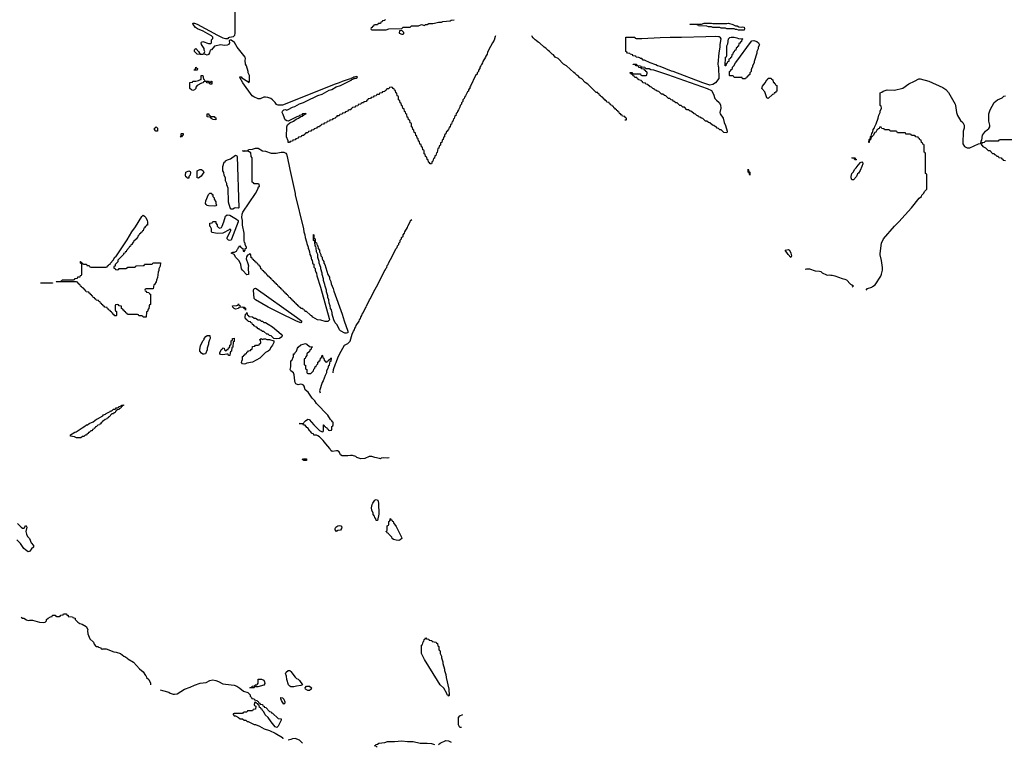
# Model space of a CAD drawing. Header units: inches. Extents: x 2710028 to 2964570, y 496606 to 722708.
# Tile 4 of 228: x 2747990 to 2761855, y 599990 to 610238. Entities that reach past the tile are written whole.
import ezdxf

# ---------------------------------------------------------------- set-up
doc = ezdxf.new("R2010")
doc.units = ezdxf.units.IN
doc.header["$MEASUREMENT"] = 0
for name, color, linetype in [('C7559', 7, 'Continuous'), ('C7640', 7, 'Continuous'), ('C7650', 7, 'Continuous'), ('C7651', 7, 'Continuous'), ('C7660', 7, 'Continuous')]:
    doc.layers.add(name, color=color, linetype=linetype)

msp = doc.modelspace()

# ---------------------------------------------------------------- linework, layer by layer
at = {"layer": 'C7559', "color": 6}
msp.add_line((2753026, 599990), (2753015, 600000), dxfattribs=at)
at = {"layer": 'C7640', "color": 6}
msp.add_line((2749970, 600801), (2750000, 600792), dxfattribs=at)
for points in [[(2749930, 608668), (2749909, 608669), (2749889, 608690), (2749889, 608710), (2749902, 608718), (2749910, 608731), (2749932, 608710)], [(2749370, 606714), (2749382, 606718), (2749390, 606734), (2749490, 606734), (2749502, 606738), (2749506, 606750), (2749513, 606753), (2749610, 606754), (2749622, 606758), (2749626, 606770), (2749633, 606773), (2749730, 606774), (2749742, 606778), (2749746, 606790), (2749753, 606793), (2749850, 606794), (2749862, 606798), (2749866, 606810), (2749873, 606813), (2749972, 606812), (2749970, 606766), (2749962, 606758), (2749951, 606729), (2749950, 606706), (2749938, 606682), (2749930, 606606), (2749915, 606570), (2749910, 606546), (2749890, 606506), (2749878, 606502), (2749872, 606448), (2749770, 606446), (2749758, 606442), (2749754, 606430), (2749758, 606418), (2749773, 606413), (2749778, 606398), (2749810, 606394), (2749818, 606378), (2749834, 606370), (2749830, 606226), (2749818, 606222), (2749812, 606208), (2749810, 606166), (2749798, 606162), (2749790, 606126), (2749778, 606122), (2749770, 606046), (2749730, 606046), (2749722, 606062), (2749710, 606066), (2749670, 606066), (2749662, 606082), (2749650, 606086), (2749510, 606086), (2749502, 606102), (2749487, 606107), (2749482, 606122), (2749467, 606127), (2749462, 606142), (2749450, 606146), (2749442, 606162), (2749426, 606170), (2749422, 606202), (2749390, 606206), (2749382, 606222), (2749370, 606226), (2749338, 606222), (2749334, 606210), (2749334, 606150), (2749338, 606138), (2749354, 606130), (2749354, 606070), (2749350, 606066), (2749330, 606066), (2749322, 606082), (2749307, 606087), (2749302, 606102), (2749287, 606107), (2749282, 606122), (2749267, 606127), (2749262, 606142), (2749247, 606147), (2749242, 606162), (2749227, 606167), (2749222, 606182), (2749187, 606187), (2749182, 606202), (2749167, 606207), (2749162, 606222), (2749147, 606227), (2749142, 606242), (2749127, 606247), (2749122, 606262), (2749107, 606267), (2749102, 606282), (2749067, 606287), (2749062, 606302), (2749047, 606307), (2749042, 606322), (2749027, 606327), (2749022, 606342), (2749007, 606347), (2749002, 606362), (2748987, 606367), (2748982, 606382), (2748967, 606387), (2748962, 606402), (2748927, 606407), (2748922, 606422), (2748907, 606427), (2748902, 606442), (2748887, 606447), (2748882, 606462), (2748867, 606467), (2748862, 606482), (2748847, 606487), (2748842, 606502), (2748827, 606507), (2748822, 606522), (2748807, 606527), (2748802, 606542), (2748790, 606546), (2748510, 606546), (2748506, 606550), (2748570, 606554), (2748582, 606558), (2748590, 606572), (2748750, 606574), (2748762, 606578), (2748770, 606594), (2748802, 606598), (2748810, 606614), (2748842, 606618), (2748847, 606633), (2748862, 606638), (2748866, 606650), (2748866, 606790), (2748862, 606802), (2748846, 606810), (2748846, 606830), (2748850, 606834), (2748858, 606818), (2748874, 606810), (2748878, 606798), (2748890, 606794), (2748930, 606794), (2748938, 606778), (2748970, 606774), (2748978, 606758), (2748990, 606754), (2749210, 606754), (2749222, 606758), (2749227, 606773), (2749242, 606778), (2749246, 606790), (2749266, 606794), (2749268, 606810), (2749308, 606852), (2749329, 606891), (2749342, 606898), (2749503, 607137), (2749569, 607250), (2749620, 607320), (2749710, 607465), (2749730, 607486), (2749750, 607471), (2749766, 607450), (2749785, 607410), (2749791, 607389), (2749790, 607346), (2749778, 607342), (2749772, 607328), (2749758, 607322), (2749750, 607306), (2749738, 607302), (2749730, 607266), (2749718, 607262), (2749710, 607246), (2749698, 607242), (2749692, 607228), (2749678, 607222), (2749674, 607210), (2749653, 607187), (2749650, 607166), (2749638, 607162), (2749630, 607146), (2749618, 607142), (2749610, 607126), (2749598, 607122), (2749594, 607110), (2749573, 607087), (2749572, 607070), (2749554, 607066), (2749550, 607046), (2749538, 607042), (2749534, 607030), (2749492, 606988), (2749490, 606968), (2749474, 606966), (2749470, 606948), (2749454, 606946), (2749452, 606930), (2749374, 606850), (2749370, 606826), (2749334, 606790), (2749333, 606767), (2749318, 606762), (2749314, 606750), (2749318, 606738), (2749333, 606733), (2749338, 606718)], [(2748290, 606526), (2748286, 606530), (2748450, 606534), (2748454, 606530), (2748450, 606528)], [(2748850, 604349), (2748790, 604350), (2748761, 604361), (2748708, 604370), (2748708, 604390), (2748768, 604430), (2748785, 604435), (2748869, 604490), (2748909, 604511), (2748929, 604530), (2748946, 604534), (2748968, 604550), (2749024, 604576), (2749050, 604591), (2749070, 604611), (2749085, 604615), (2749162, 604658), (2749170, 604671), (2749199, 604681), (2749210, 604691), (2749262, 604718), (2749270, 604731), (2749289, 604731), (2749310, 604751), (2749328, 604752), (2749342, 604758), (2749346, 604770), (2749368, 604772), (2749382, 604778), (2749386, 604790), (2749422, 604798), (2749426, 604810), (2749450, 604814), (2749450, 604806), (2749438, 604802), (2749432, 604788), (2749418, 604782), (2749413, 604767), (2749398, 604762), (2749393, 604747), (2749358, 604742), (2749353, 604727), (2749338, 604722), (2749333, 604707), (2749318, 604702), (2749310, 604686), (2749290, 604686), (2749250, 604646), (2749238, 604642), (2749234, 604630), (2749218, 604622), (2749214, 604610), (2749193, 604607), (2749170, 604586), (2749158, 604582), (2749154, 604570), (2749138, 604562), (2749130, 604546), (2749118, 604542), (2749114, 604530), (2749090, 604526), (2749070, 604506), (2749058, 604502), (2749054, 604490), (2749038, 604482), (2749034, 604470), (2749014, 604466), (2749011, 604449), (2748993, 604447), (2748970, 604426), (2748958, 604422), (2748954, 604410), (2748938, 604402), (2748932, 604388), (2748913, 604387), (2748892, 604368), (2748873, 604367)]]:
    msp.add_lwpolyline(points, close=True, dxfattribs=at)
for points in [[(2747960, 603140), (2748010, 603091), (2748030, 603077), (2748050, 603078), (2748057, 603083), (2748070, 603116), (2748082, 603110), (2748090, 603090), (2748076, 603030), (2748084, 602990), (2748100, 602960), (2748130, 602930), (2748152, 602872), (2748186, 602830), (2748185, 602810), (2748155, 602785), (2748130, 602750), (2748110, 602744), (2748070, 602770), (2748050, 602790), (2748001, 602861), (2747950, 602910)], [(2748010, 601825), (2748030, 601810), (2748050, 601808), (2748085, 601785), (2748110, 601778), (2748130, 601782), (2748170, 601779), (2748270, 601752), (2748330, 601750), (2748347, 601753), (2748369, 601770), (2748369, 601790), (2748390, 601811), (2748426, 601830), (2748448, 601832), (2748451, 601851), (2748490, 601851), (2748498, 601838), (2748510, 601834), (2748550, 601834), (2748562, 601838), (2748570, 601852), (2748602, 601858), (2748606, 601870), (2748650, 601871), (2748653, 601853), (2748672, 601850), (2748674, 601834), (2748734, 601830), (2748738, 601818), (2748752, 601812), (2748771, 601810), (2748772, 601792), (2748811, 601751), (2748836, 601736), (2748870, 601726), (2748926, 601690), (2748951, 601650), (2748947, 601630), (2748950, 601590), (2748977, 601517), (2749031, 601470), (2749041, 601441), (2749060, 601420), (2749071, 601411), (2749092, 601410), (2749101, 601401), (2749134, 601390), (2749138, 601378), (2749153, 601373), (2749163, 601377), (2749210, 601376), (2749315, 601335), (2749350, 601330), (2749410, 601310), (2749455, 601275), (2749471, 601270), (2749499, 601250), (2749515, 601235), (2749595, 601190), (2749677, 601097), (2749730, 601051), (2749760, 601000), (2749770, 600990), (2749775, 600975), (2749810, 600945), (2749830, 600894), (2749831, 600868)]]:
    msp.add_lwpolyline(points, dxfattribs=at)
at = {"layer": 'C7650', "color": 6}
for points in [[(2754687, 610000), (2754671, 609950), (2754646, 609914), (2754620, 609860), (2754580, 609780), (2754571, 609750), (2754554, 609726), (2754550, 609709), (2754511, 609649), (2754505, 609630), (2754491, 609609), (2754485, 609590), (2754471, 609569), (2754470, 609550), (2754451, 609529), (2754450, 609510), (2754431, 609489), (2754430, 609470), (2754411, 609450), (2754337, 609303), (2754331, 609289), (2754331, 609270), (2754318, 609262), (2754311, 609250), (2754311, 609230), (2754298, 609222), (2754270, 609166), (2754252, 609148), (2754250, 609126), (2754232, 609108), (2754230, 609086), (2754212, 609068), (2754210, 609046), (2754192, 609028), (2754190, 609006), (2754170, 608966), (2754153, 608947), (2754150, 608926), (2754138, 608922), (2754130, 608886), (2754118, 608882), (2754110, 608846), (2754098, 608842), (2754090, 608806), (2754078, 608802), (2754070, 608766), (2754058, 608762), (2754050, 608726), (2754038, 608722), (2754030, 608686), (2754018, 608682), (2754010, 608666), (2753998, 608662), (2753992, 608630), (2753978, 608622), (2753973, 608607), (2753972, 608590), (2753958, 608582), (2753954, 608550), (2753938, 608542), (2753934, 608510), (2753918, 608502), (2753914, 608470), (2753898, 608462), (2753894, 608430), (2753878, 608422), (2753870, 608366), (2753858, 608362), (2753850, 608326), (2753838, 608322), (2753830, 608286), (2753818, 608282), (2753810, 608246), (2753798, 608242), (2753790, 608206), (2753770, 608206), (2753762, 608222), (2753746, 608230), (2753742, 608262), (2753726, 608270), (2753722, 608302), (2753706, 608310), (2753702, 608342), (2753686, 608350), (2753686, 608390), (2753682, 608402), (2753667, 608407), (2753662, 608442), (2753647, 608447), (2753642, 608482), (2753627, 608487), (2753622, 608522), (2753607, 608527), (2753602, 608562), (2753586, 608570), (2753582, 608602), (2753567, 608607), (2753562, 608642), (2753547, 608647), (2753542, 608682), (2753526, 608690), (2753522, 608722), (2753506, 608730), (2753506, 608770), (2753502, 608782), (2753487, 608787), (2753482, 608822), (2753467, 608827), (2753462, 608862), (2753447, 608867), (2753442, 608902), (2753426, 608910), (2753422, 608942), (2753407, 608947), (2753402, 608982), (2753387, 608987), (2753382, 609022), (2753367, 609027), (2753362, 609062), (2753347, 609067), (2753342, 609102), (2753326, 609110), (2753326, 609150), (2753322, 609162), (2753307, 609167), (2753302, 609202), (2753286, 609210), (2753282, 609242), (2753267, 609247), (2753262, 609262), (2753247, 609267), (2753242, 609282), (2753230, 609286), (2753198, 609282), (2753190, 609266), (2753158, 609262), (2753153, 609247), (2753138, 609242), (2753133, 609227), (2753098, 609222), (2753090, 609206), (2753058, 609202), (2753050, 609186), (2753018, 609182), (2753010, 609166), (2752978, 609162), (2752970, 609146), (2752938, 609142), (2752930, 609126), (2752898, 609122), (2752893, 609107), (2752878, 609102), (2752870, 609086), (2752838, 609082), (2752832, 609068), (2752813, 609067), (2752798, 609062), (2752792, 609048), (2752758, 609042), (2752750, 609026), (2752718, 609022), (2752710, 609006), (2752678, 609002), (2752674, 608990), (2752658, 608982), (2752652, 608968), (2752633, 608967), (2752618, 608962), (2752612, 608948), (2752578, 608942), (2752570, 608926), (2752538, 608922), (2752530, 608906), (2752498, 608902), (2752490, 608886), (2752458, 608882), (2752454, 608870), (2752438, 608862), (2752434, 608850), (2752398, 608842), (2752392, 608828), (2752358, 608822), (2752352, 608808), (2752318, 608802), (2752310, 608786), (2752278, 608782), (2752270, 608766), (2752238, 608762), (2752234, 608750), (2752218, 608742), (2752212, 608728), (2752193, 608727), (2752178, 608722), (2752172, 608708), (2752138, 608702), (2752132, 608688), (2752098, 608682), (2752090, 608666), (2752058, 608662), (2752050, 608646), (2752018, 608642), (2752014, 608630), (2751998, 608622), (2751992, 608608), (2751973, 608607), (2751958, 608602), (2751952, 608588), (2751918, 608582), (2751912, 608568), (2751878, 608562), (2751870, 608546), (2751838, 608542), (2751830, 608526), (2751798, 608522), (2751790, 608506), (2751770, 608508), (2751769, 608530), (2751749, 608590), (2751752, 608730), (2751762, 608758), (2751795, 608785), (2751848, 608810), (2751884, 608836), (2751918, 608850), (2751947, 608873), (2751970, 608878), (2751998, 608902), (2752026, 608910), (2752018, 608918), (2751974, 608910), (2751961, 608899), (2751930, 608888), (2751921, 608879), (2751894, 608870), (2751771, 608809), (2751750, 608812), (2751730, 608829), (2751717, 608850), (2751701, 608901), (2751686, 608930), (2751690, 608950), (2751709, 608970), (2751731, 608971), (2751750, 608965), (2751769, 608971), (2751830, 609005), (2751865, 609015), (2751930, 609051), (2751989, 609071), (2752090, 609125), (2752125, 609135), (2752190, 609171), (2752249, 609191), (2752350, 609245), (2752385, 609255), (2752449, 609291), (2752506, 609310), (2752666, 609390), (2752666, 609394), (2752706, 609410), (2752706, 609414), (2752730, 609414), (2752746, 609430), (2752738, 609438), (2752694, 609430), (2752682, 609418), (2752654, 609410), (2752654, 609406), (2752630, 609402), (2752530, 609369), (2752491, 609349), (2752432, 609330), (2751690, 609036), (2751630, 609032), (2751617, 609037), (2751605, 609045), (2751590, 609070), (2751549, 609110), (2751526, 609126), (2751484, 609143), (2751450, 609148), (2751430, 609145), (2751378, 609122), (2751350, 609124), (2751288, 609150), (2751266, 609166), (2751134, 609350), (2751090, 609426), (2751090, 609432), (2751110, 609431), (2751118, 609418), (2751205, 609365), (2751210, 609354), (2751222, 609358), (2751227, 609373), (2751226, 609450), (2751209, 609489), (2751208, 609508), (2751184, 609590), (2751172, 609612), (2751165, 609665), (2751170, 609690), (2751166, 609710), (2751055, 609850), (2751017, 609917), (2750970, 609949), (2750951, 609949), (2750941, 609939), (2750943, 609910), (2750934, 609890), (2750910, 609877), (2750870, 609876), (2750822, 609882), (2750733, 609867), (2750690, 609815), (2750672, 609808), (2750665, 609770), (2750650, 609749), (2750630, 609738), (2750608, 609748), (2750490, 609750), (2750450, 609790), (2750450, 609810), (2750457, 609823), (2750471, 609830), (2750507, 609790), (2750530, 609754), (2750567, 609753), (2750582, 609758), (2750598, 609790), (2750589, 609809), (2750589, 609830), (2750549, 609890), (2750547, 609910), (2750550, 609922), (2750570, 609931), (2750650, 609901), (2750679, 609901), (2750689, 609911), (2750690, 609954), (2750708, 609972), (2750709, 609990), (2750699, 610000)], [(2750814, 610000), (2750850, 609983), (2750890, 609973), (2750928, 609972), (2750935, 609985), (2750946, 609990), (2751000, 610000)], [(2756510, 608826), (2756530, 608826), (2756534, 608830), (2756534, 608850), (2756518, 608858), (2756510, 608874), (2756478, 608878), (2756474, 608890), (2756458, 608898), (2756450, 608914), (2756438, 608918), (2756430, 608934), (2756418, 608938), (2756412, 608952), (2756398, 608958), (2756394, 608970), (2756378, 608978), (2756370, 608994), (2756358, 608998), (2756350, 609014), (2756338, 609018), (2756334, 609030), (2756314, 609034), (2756312, 609050), (2756294, 609054), (2756290, 609072), (2756258, 609078), (2756254, 609090), (2756238, 609098), (2756230, 609114), (2756218, 609118), (2756210, 609134), (2756198, 609138), (2756194, 609150), (2756174, 609154), (2756170, 609172), (2756154, 609174), (2756150, 609192), (2756134, 609194), (2756130, 609212), (2756110, 609214), (2755990, 609332), (2755952, 609352), (2755904, 609404), (2755880, 609420), (2755851, 609451), (2755837, 609457), (2755810, 609482), (2755792, 609492), (2755692, 609590), (2755650, 609612), (2755571, 609691), (2755532, 609712), (2755505, 609745), (2755490, 609752), (2755451, 609791), (2755430, 609802), (2755397, 609837), (2755374, 609850), (2755311, 609911), (2755290, 609922), (2755265, 609945), (2755250, 609952), (2755220, 609980), (2755208, 610000)], [(2757836, 610000), (2757839, 609999), (2757851, 609990), (2757865, 609970), (2757851, 609890), (2757851, 609849), (2757836, 609770), (2757822, 609610), (2757824, 609584), (2757832, 609570), (2757834, 609410), (2757787, 609350), (2757750, 609327), (2757710, 609317), (2757610, 609350), (2757190, 609509), (2757170, 609513), (2757010, 609579), (2756970, 609590), (2756950, 609604), (2756868, 609630), (2756790, 609669), (2756768, 609670), (2756749, 609689), (2756726, 609690), (2756722, 609702), (2756707, 609707), (2756670, 609709), (2756666, 609726), (2756626, 609730), (2756622, 609742), (2756586, 609750), (2756582, 609762), (2756550, 609766), (2756542, 609782), (2756526, 609790), (2756526, 609990), (2756650, 609990), (2756654, 609990), (2756658, 609978), (2756673, 609973), (2756750, 609971), (2757010, 609987), (2757150, 609990), (2757310, 609990), (2757653, 610000)], [(2760000, 608597), (2759990, 608586), (2759978, 608582), (2759970, 608546), (2759958, 608542), (2759952, 608528), (2759951, 608510), (2759946, 608510), (2759950, 608552), (2759966, 608554), (2759970, 608592), (2759982, 608598), (2759990, 608634), (2760000, 608651)], [(2752404, 605264), (2752409, 605310), (2752435, 605390), (2752449, 605411), (2752477, 605490), (2752516, 605570), (2752565, 605655), (2752590, 605670), (2752610, 605676), (2752642, 605710), (2752673, 605810), (2752689, 605851), (2752704, 605870), (2752709, 605891), (2752724, 605910), (2752729, 605931), (2752769, 605990), (2752773, 606010), (2752789, 606030), (2752793, 606050), (2752809, 606070), (2752813, 606090), (2752829, 606110), (2752854, 606170), (2752869, 606191), (2752874, 606210), (2752909, 606271), (2752914, 606290), (2752930, 606312), (2752975, 606410), (2753034, 606510), (2753122, 606690), (2753139, 606710), (2753146, 606734), (2753159, 606750), (2753166, 606774), (2753179, 606790), (2753184, 606810), (2753242, 606910), (2753289, 607010), (2753304, 607030), (2753309, 607051), (2753329, 607070), (2753329, 607090), (2753349, 607110), (2753349, 607131), (2753369, 607150), (2753369, 607170), (2753389, 607190), (2753389, 607210), (2753409, 607230), (2753414, 607250), (2753449, 607310), (2753454, 607330), (2753489, 607390), (2753494, 607410), (2753510, 607426)], [(2759050, 606726), (2759070, 606731), (2759110, 606728), (2759190, 606702), (2759255, 606695), (2759271, 606690), (2759291, 606671), (2759350, 606644), (2759370, 606641), (2759390, 606646), (2759410, 606639), (2759430, 606639), (2759470, 606630), (2759570, 606593), (2759610, 606584), (2759633, 606573), (2759690, 606511), (2759710, 606504), (2759730, 606490), (2759715, 606470)], [(2759911, 606429), (2759930, 606453), (2759988, 606472), (2760000, 606480)], [(2753193, 604067), (2753170, 604061), (2753110, 604065), (2753079, 604061), (2753070, 604055), (2753056, 604056), (2752990, 604072), (2752950, 604087), (2752930, 604088), (2752910, 604086), (2752850, 604057), (2752795, 604055), (2752738, 604070), (2752725, 604085), (2752678, 604098), (2752650, 604102), (2752610, 604096), (2752530, 604096), (2752510, 604107), (2752490, 604150), (2752466, 604166), (2752450, 604167), (2752390, 604156), (2752370, 604170), (2752357, 604197), (2752303, 604263), (2752264, 604310), (2752210, 604362), (2752190, 604378), (2752170, 604386), (2752130, 604388), (2752126, 604406), (2752110, 604408), (2752082, 604442), (2752069, 604450), (2752048, 604488), (2752035, 604495), (2752010, 604526), (2751988, 604528), (2751982, 604542), (2751970, 604546), (2751926, 604550), (2751988, 604552), (2751995, 604570), (2752017, 604590), (2752050, 604610), (2752066, 604606), (2752130, 604530), (2752210, 604452), (2752250, 604434), (2752262, 604438), (2752266, 604450), (2752267, 604533), (2752274, 604530), (2752278, 604518), (2752294, 604510), (2752298, 604498), (2752314, 604490), (2752318, 604478), (2752333, 604473), (2752338, 604458), (2752350, 604454), (2752382, 604458), (2752386, 604470), (2752386, 604510), (2752402, 604518), (2752406, 604530), (2752406, 604570), (2752395, 604575), (2752388, 604590), (2752369, 604609), (2752329, 604670), (2752170, 604834), (2752148, 604868), (2752110, 604909), (2752054, 604994), (2752010, 605025), (2751997, 605077), (2751989, 605089), (2751970, 605102), (2751950, 605104), (2751910, 605094), (2751881, 605110), (2751870, 605129), (2751863, 605150), (2751855, 605235), (2751845, 605265), (2751809, 605290), (2751801, 605310), (2751810, 605350), (2751807, 605427), (2751810, 605434), (2751822, 605438), (2751847, 605493), (2751846, 605530), (2751866, 605534), (2751868, 605550), (2751881, 605559), (2751890, 605570), (2751900, 605610), (2751910, 605627), (2751950, 605659), (2752015, 605675), (2752032, 605670), (2752073, 605633), (2752114, 605630), (2752098, 605622), (2752092, 605590), (2752074, 605586), (2752070, 605566), (2752034, 605530), (2752032, 605510), (2752013, 605487), (2752012, 605468), (2751998, 605462), (2751994, 605450), (2751994, 605390), (2751998, 605378), (2752014, 605370), (2752014, 605330), (2752018, 605318), (2752034, 605310), (2752034, 605270), (2752038, 605258), (2752050, 605254), (2752090, 605254), (2752126, 605290), (2752130, 605314), (2752148, 605332), (2752150, 605352), (2752166, 605354), (2752170, 605374), (2752187, 605393), (2752190, 605414), (2752202, 605418), (2752210, 605434), (2752222, 605438), (2752228, 605470), (2752242, 605478), (2752250, 605514), (2752254, 605510), (2752258, 605478), (2752273, 605473), (2752278, 605438), (2752293, 605433), (2752298, 605418), (2752310, 605414), (2752322, 605418), (2752327, 605433), (2752342, 605438), (2752346, 605450), (2752362, 605458), (2752370, 605474), (2752374, 605470), (2752370, 605426), (2752358, 605422), (2752353, 605407), (2752350, 605366), (2752338, 605362), (2752332, 605348), (2752330, 605326), (2752312, 605290), (2752310, 605266), (2752290, 605226), (2752265, 605150), (2752251, 605130), (2752211, 605010), (2752222, 604982)], [(2750000, 600792), (2750090, 600765), (2750110, 600753), (2750150, 600739), (2750170, 600737), (2750210, 600743), (2750310, 600810), (2750390, 600835), (2750450, 600863), (2750530, 600892), (2750616, 600904), (2750668, 600930), (2750710, 600939), (2750750, 600930), (2750790, 600915), (2750850, 600882), (2750970, 600872), (2751010, 600864), (2751046, 600850), (2751090, 600825), (2751140, 600780), (2751202, 600762), (2751234, 600730), (2751234, 600710), (2751254, 600690), (2751258, 600678), (2751290, 600674), (2751298, 600658), (2751334, 600650), (2751338, 600638), (2751350, 600634), (2751358, 600618), (2751370, 600614), (2751378, 600598), (2751410, 600592), (2751414, 600574), (2751432, 600570), (2751434, 600554), (2751454, 600550), (2751510, 600494), (2751530, 600492), (2751534, 600474), (2751550, 600472), (2751630, 600394), (2751672, 600390), (2751671, 600371), (2751630, 600289), (2751610, 600270), (2751590, 600277), (2751530, 600350), (2751489, 600410), (2751449, 600449), (2751428, 600490), (2751408, 600510), (2751406, 600526), (2751389, 600529), (2751386, 600546), (2751366, 600550), (2751362, 600582), (2751347, 600587), (2751342, 600602), (2751327, 600607), (2751322, 600622), (2751310, 600626), (2751298, 600622), (2751294, 600590), (2751298, 600578), (2751314, 600570), (2751313, 600527), (2751278, 600522), (2751270, 600506), (2751210, 600506), (2751198, 600502), (2751190, 600486), (2751150, 600486), (2751138, 600482), (2751130, 600466), (2751010, 600466), (2750998, 600462), (2750994, 600450), (2751010, 600434), (2751030, 600434), (2751072, 600412), (2751093, 600393), (2751130, 600392), (2751150, 600372), (2751174, 600370), (2751192, 600352), (2751208, 600352), (2751225, 600345), (2751291, 600311), (2751310, 600311), (2751367, 600287), (2751431, 600251), (2751508, 600228), (2751590, 600190), (2751690, 600130), (2751698, 600110)], [(2754210, 600269), (2754190, 600268), (2754170, 600306), (2754169, 600410), (2754190, 600435), (2754230, 600451)], [(2751971, 600050), (2751931, 600090), (2751870, 600113), (2751830, 600110), (2751810, 600099), (2751770, 600092)], [(2753015, 600000), (2753007, 600007), (2752986, 600010), (2753002, 600018), (2753006, 600030), (2753027, 600033), (2753046, 600050), (2753130, 600059), (2753170, 600070), (2753270, 600073), (2753370, 600082), (2753450, 600070), (2753530, 600074), (2753630, 600050), (2753730, 600048), (2753790, 600042), (2753831, 600030)], [(2753889, 600030), (2753910, 600047), (2753990, 600085), (2754030, 600082), (2754064, 600064)]]:
    msp.add_lwpolyline(points, dxfattribs=at)
for points in [[(2757930, 609586), (2757926, 609590), (2757929, 609710), (2757942, 609718), (2757946, 609730), (2757949, 609870), (2757960, 609900), (2757969, 609970), (2757990, 609985), (2758010, 609991), (2758051, 609991), (2758090, 609982), (2758110, 609972), (2758174, 609970), (2758158, 609962), (2758154, 609930), (2758138, 609922), (2758133, 609907), (2758118, 609902), (2758113, 609867), (2758098, 609862), (2758093, 609847), (2758078, 609842), (2758073, 609807), (2758058, 609802), (2758053, 609787), (2758038, 609782), (2758034, 609750), (2758018, 609742), (2758014, 609710), (2757998, 609702), (2757993, 609687), (2757978, 609682), (2757974, 609650), (2757958, 609642), (2757953, 609627), (2757938, 609622), (2757934, 609590)], [(2758170, 609406), (2758162, 609422), (2758150, 609426), (2758050, 609426), (2758042, 609442), (2758030, 609446), (2757990, 609446), (2757986, 609450), (2757987, 609507), (2757990, 609514), (2758002, 609518), (2758006, 609530), (2758026, 609550), (2758028, 609570), (2758048, 609590), (2758069, 609631), (2758090, 609652), (2758282, 609918), (2758302, 609938), (2758330, 609946), (2758371, 609930), (2758396, 609910), (2758410, 609886), (2758391, 609850), (2758391, 609829), (2758371, 609790), (2758370, 609766), (2758331, 609649), (2758331, 609629), (2758311, 609590), (2758311, 609570), (2758301, 609559), (2758291, 609530), (2758291, 609509), (2758272, 609490), (2758270, 609466), (2758258, 609462), (2758252, 609448), (2758238, 609442), (2758233, 609427), (2758218, 609422), (2758210, 609406)], [(2750490, 609528), (2750449, 609529), (2750450, 609534), (2750462, 609538), (2750468, 609552), (2750470, 609571), (2750478, 609558), (2750492, 609550)], [(2757950, 608646), (2757906, 608650), (2757870, 608686), (2757850, 608688), (2757830, 608706), (2757809, 608709), (2757806, 608726), (2757786, 608730), (2757767, 608747), (2757746, 608750), (2757710, 608786), (2757690, 608788), (2757667, 608807), (2757646, 608810), (2757610, 608846), (2757589, 608849), (2757567, 608867), (2757550, 608868), (2757546, 608886), (2757526, 608890), (2757507, 608907), (2757486, 608910), (2757450, 608946), (2757430, 608948), (2757407, 608967), (2757386, 608970), (2757350, 609006), (2757330, 609008), (2757307, 609027), (2757286, 609030), (2757250, 609066), (2757229, 609069), (2757207, 609087), (2757190, 609088), (2757186, 609106), (2757166, 609110), (2757147, 609127), (2757126, 609130), (2757090, 609166), (2757070, 609168), (2757047, 609187), (2757026, 609190), (2756990, 609226), (2756969, 609229), (2756947, 609247), (2756930, 609248), (2756926, 609266), (2756906, 609270), (2756887, 609287), (2756866, 609290), (2756830, 609326), (2756806, 609330), (2756802, 609342), (2756766, 609350), (2756762, 609362), (2756746, 609370), (2756742, 609382), (2756706, 609390), (2756702, 609402), (2756690, 609406), (2756682, 609422), (2756650, 609426), (2756642, 609442), (2756630, 609446), (2756622, 609462), (2756607, 609467), (2756602, 609482), (2756587, 609487), (2756587, 609493), (2756610, 609494), (2756618, 609478), (2756630, 609474), (2756730, 609474), (2756738, 609458), (2756750, 609454), (2756810, 609454), (2756822, 609458), (2756826, 609490), (2756822, 609502), (2756807, 609507), (2756802, 609522), (2756787, 609527), (2756782, 609542), (2756750, 609546), (2756742, 609562), (2756710, 609566), (2756702, 609582), (2756670, 609586), (2756662, 609602), (2756628, 609608), (2756627, 609613), (2756674, 609610), (2756678, 609598), (2756692, 609592), (2756734, 609590), (2756738, 609578), (2756753, 609573), (2756794, 609570), (2756798, 609558), (2756812, 609552), (2756854, 609550), (2756878, 609538), (2756914, 609530), (2757110, 609466), (2757670, 609270), (2757730, 609242), (2757760, 609190), (2757779, 609130), (2757803, 609103), (2757842, 609070), (2757858, 609038), (2757863, 608990), (2757850, 608930), (2757852, 608910), (2757894, 608850), (2757912, 608792), (2757931, 608749), (2757951, 608670)], [(2750610, 609374), (2750650, 609374), (2750658, 609358), (2750670, 609354), (2750682, 609358), (2750690, 609374), (2750694, 609370), (2750694, 609330), (2750690, 609328), (2750666, 609330), (2750662, 609342), (2750630, 609348), (2750622, 609362), (2750610, 609366), (2750578, 609362), (2750574, 609350), (2750550, 609342), (2750491, 609309), (2750472, 609288), (2750470, 609268), (2750450, 609249), (2750430, 609242), (2750410, 609249), (2750388, 609270), (2750388, 609352), (2750422, 609358), (2750428, 609372), (2750470, 609372), (2750510, 609382), (2750534, 609394), (2750546, 609394), (2750546, 609450), (2750550, 609452), (2750571, 609451), (2750578, 609398), (2750590, 609394), (2750598, 609378)], [(2758530, 609128), (2758510, 609138), (2758481, 609221), (2758439, 609270), (2758450, 609302), (2758489, 609350), (2758510, 609392), (2758526, 609394), (2758530, 609412), (2758570, 609414), (2758578, 609398), (2758594, 609390), (2758598, 609358), (2758610, 609354), (2758618, 609338), (2758630, 609334), (2758638, 609318), (2758654, 609310), (2758654, 609230), (2758638, 609222), (2758634, 609210), (2758614, 609206), (2758610, 609188), (2758590, 609186)], [(2750690, 608874), (2750730, 608874), (2750738, 608858), (2750750, 608854), (2750750, 608829), (2750706, 608830), (2750702, 608842), (2750690, 608846), (2750682, 608862), (2750667, 608867), (2750630, 608869), (2750628, 608910), (2750652, 608910), (2750654, 608894), (2750674, 608890), (2750678, 608878)], [(2750250, 608586), (2750248, 608590), (2750262, 608598), (2750266, 608630), (2750270, 608634), (2750290, 608634), (2750294, 608630), (2750294, 608610), (2750278, 608602), (2750270, 608588)], [(2751603, 608357), (2751670, 608370), (2751710, 608370), (2751737, 608357), (2751746, 608346), (2751759, 608310), (2751793, 608130), (2751870, 607790), (2751871, 607770), (2751987, 607290), (2751991, 607250), (2752006, 607210), (2752011, 607170), (2752031, 607111), (2752033, 607087), (2752052, 607032), (2752053, 607013), (2752062, 607002), (2752072, 606970), (2752074, 606930), (2752092, 606908), (2752098, 606858), (2752110, 606854), (2752113, 606813), (2752118, 606798), (2752130, 606794), (2752132, 606752), (2752150, 606734), (2752151, 606710), (2752161, 606681), (2752171, 606670), (2752176, 606630), (2752226, 606470), (2752347, 606030), (2752351, 606010), (2752330, 605988), (2752290, 605986), (2752230, 606004), (2752184, 606010), (2752118, 606050), (2752105, 606065), (2752089, 606070), (2752082, 606082), (2752028, 606128), (2752008, 606130), (2752006, 606146), (2751986, 606150), (2751982, 606162), (2751968, 606168), (2751948, 606170), (2751946, 606186), (2751926, 606190), (2751922, 606202), (2751910, 606206), (2751902, 606222), (2751888, 606228), (2751882, 606242), (2751866, 606250), (2751862, 606262), (2751847, 606267), (2751842, 606282), (2751827, 606287), (2751822, 606302), (2751807, 606307), (2751802, 606322), (2751787, 606327), (2751782, 606342), (2751770, 606346), (2751762, 606362), (2751750, 606366), (2751742, 606382), (2751730, 606386), (2751722, 606402), (2751710, 606406), (2751702, 606422), (2751690, 606426), (2751682, 606442), (2751670, 606446), (2751662, 606462), (2751650, 606466), (2751642, 606482), (2751630, 606486), (2751622, 606502), (2751610, 606506), (2751602, 606522), (2751590, 606526), (2751582, 606542), (2751570, 606546), (2751562, 606562), (2751550, 606566), (2751542, 606582), (2751530, 606586), (2751522, 606602), (2751510, 606606), (2751502, 606622), (2751490, 606626), (2751482, 606642), (2751470, 606646), (2751462, 606662), (2751450, 606666), (2751442, 606682), (2751430, 606686), (2751422, 606702), (2751410, 606706), (2751402, 606722), (2751386, 606730), (2751382, 606762), (2751367, 606767), (2751362, 606782), (2751347, 606787), (2751342, 606802), (2751327, 606807), (2751322, 606822), (2751307, 606827), (2751302, 606842), (2751287, 606847), (2751282, 606862), (2751270, 606866), (2751262, 606882), (2751250, 606886), (2751247, 606927), (2751230, 606946), (2751210, 606926), (2751198, 606922), (2751184, 606896), (2751178, 606870), (2751203, 606803), (2751211, 606770), (2751207, 606750), (2751211, 606650), (2751190, 606643), (2751126, 606710), (2751116, 606730), (2751106, 606790), (2751083, 606843), (2751033, 606890), (2751009, 606929), (2750969, 606949), (2750990, 606962), (2751016, 606964), (2751042, 606978), (2751056, 607004), (2751067, 607013), (2751070, 607034), (2751082, 607038), (2751090, 607054), (2751098, 607038), (2751114, 607030), (2751118, 607018), (2751133, 607013), (2751138, 606978), (2751150, 606974), (2751166, 606990), (2751167, 607013), (2751182, 607018), (2751186, 607030), (2751166, 607070), (2751166, 607090), (2751158, 607098), (2751149, 607129), (2751149, 607229), (2751130, 607346), (2751127, 607410), (2751118, 607450), (2751123, 607497), (2751133, 607527), (2751310, 607792), (2751342, 607850), (2751355, 607885), (2751366, 607890), (2751362, 607922), (2751350, 607926), (2751290, 607926), (2751282, 607942), (2751266, 607950), (2751266, 608290), (2751248, 608310), (2751246, 608366), (2751226, 608370), (2751207, 608387), (2751170, 608388), (2751150, 608382), (2751130, 608391), (2751150, 608396), (2751168, 608392), (2751206, 608394), (2751210, 608411), (2751270, 608416), (2751310, 608430), (2751330, 608430), (2751350, 608428), (2751410, 608392), (2751450, 608386), (2751530, 608360)], [(2751070, 607582), (2751030, 607586), (2751017, 607583), (2750990, 607570), (2750970, 607570), (2750953, 607590), (2750929, 607670), (2750927, 607867), (2750908, 607910), (2750908, 607930), (2750889, 607970), (2750887, 608007), (2750869, 608050), (2750867, 608087), (2750849, 608110), (2750849, 608169), (2750869, 608230), (2750883, 608237), (2750890, 608251), (2750915, 608265), (2750960, 608280), (2751030, 608328), (2751050, 608319), (2751055, 608310), (2751076, 607590)], [(2759754, 608274), (2759766, 608274), (2759772, 608270), (2759770, 608266), (2759750, 608266), (2759742, 608282), (2759706, 608290), (2759710, 608294), (2759748, 608292), (2759754, 608286)], [(2750350, 608006), (2750342, 608022), (2750330, 608026), (2750326, 608050), (2750328, 608090), (2750370, 608107), (2750390, 608098), (2750395, 608090), (2750390, 608046), (2750373, 608027), (2750370, 608006)], [(2750510, 608006), (2750489, 608009), (2750489, 608110), (2750528, 608130), (2750550, 608127), (2750575, 608110), (2750585, 608090), (2750544, 608036)], [(2758270, 608046), (2758262, 608082), (2758249, 608090), (2758248, 608132), (2758258, 608098), (2758271, 608090), (2758274, 608050)], [(2759730, 607982), (2759710, 607984), (2759699, 608010), (2759699, 608030), (2759709, 608071), (2759729, 608091), (2759750, 608132), (2759770, 608152), (2759795, 608190), (2759830, 608225), (2759850, 608235), (2759858, 608230), (2759861, 608210), (2759851, 608170), (2759825, 608115), (2759804, 608076), (2759790, 608066), (2759772, 608030)], [(2750727, 607613), (2750650, 607617), (2750630, 607623), (2750615, 607635), (2750609, 607650), (2750613, 607687), (2750650, 607774), (2750670, 607794), (2750690, 607794), (2750698, 607778), (2750710, 607774), (2750712, 607750), (2750731, 607731), (2750731, 607710), (2750750, 607674), (2750751, 607650), (2750762, 607630), (2750750, 607618)], [(2750950, 607127), (2750930, 607135), (2750913, 607150), (2750910, 607170), (2750953, 607250), (2750962, 607270), (2750962, 607282), (2750950, 607288), (2750941, 607279), (2750849, 607229), (2750773, 607227), (2750702, 607242), (2750689, 607250), (2750689, 607290), (2750679, 607319), (2750669, 607330), (2750670, 607374), (2750702, 607378), (2750710, 607394), (2750750, 607394), (2750752, 607370), (2750771, 607350), (2750772, 607332), (2750792, 607312), (2750810, 607302), (2750830, 607312), (2750842, 607330), (2750867, 607393), (2750890, 607470), (2750910, 607490), (2750950, 607485), (2751045, 607430), (2751065, 607410), (2751068, 607390), (2750975, 607145), (2750966, 607134)], [(2752590, 605821), (2752570, 605824), (2752510, 605856), (2752493, 605870), (2752459, 605939), (2752433, 605970), (2752413, 606010), (2752389, 606089), (2752389, 606110), (2752379, 606150), (2752369, 606170), (2752364, 606210), (2752350, 606246), (2752344, 606290), (2752330, 606326), (2752329, 606350), (2752310, 606406), (2752309, 606430), (2752290, 606486), (2752289, 606510), (2752270, 606566), (2752269, 606590), (2752249, 606650), (2752249, 606670), (2752229, 606730), (2752229, 606750), (2752209, 606810), (2752209, 606830), (2752189, 606890), (2752188, 606930), (2752169, 606970), (2752167, 607027), (2752162, 607042), (2752149, 607050), (2752147, 607107), (2752142, 607122), (2752129, 607130), (2752126, 607214), (2752131, 607210), (2752133, 607173), (2752138, 607158), (2752151, 607150), (2752153, 607113), (2752158, 607098), (2752170, 607094), (2752178, 607058), (2752190, 607054), (2752193, 607013), (2752210, 606994), (2752212, 606970), (2752231, 606930), (2752232, 606910), (2752251, 606891), (2752251, 606871), (2752258, 606850), (2752271, 606830), (2752271, 606810), (2752285, 606790), (2752331, 606650), (2752351, 606610), (2752351, 606590), (2752371, 606550), (2752378, 606518), (2752406, 606450), (2752414, 606414), (2752530, 606090), (2752558, 605998), (2752611, 605851), (2752610, 605829)], [(2758850, 606889), (2758810, 606929), (2758770, 606992), (2758810, 607001), (2758831, 606990), (2758850, 606951), (2758855, 606930), (2758857, 606910)], [(2751950, 605970), (2751890, 605990), (2751649, 606110), (2751490, 606190), (2751310, 606290), (2751292, 606312), (2751283, 606430), (2751290, 606450), (2751310, 606456), (2751321, 606450), (2751890, 606050), (2751965, 605990)], [(2751170, 606146), (2751166, 606166), (2751146, 606170), (2751142, 606182), (2751128, 606188), (2751074, 606186), (2751072, 606170), (2751030, 606159), (2751009, 606170), (2750990, 606189), (2750989, 606210), (2751048, 606212), (2751062, 606218), (2751070, 606234), (2751078, 606218), (2751090, 606214), (2751094, 606194), (2751154, 606190), (2751158, 606178), (2751170, 606174)], [(2751350, 606012), (2751370, 606012), (2751390, 605994), (2751410, 605992), (2751430, 605974), (2751450, 605972), (2751490, 605951), (2751550, 605911), (2751670, 605810), (2751685, 605790), (2751681, 605770), (2751650, 605750), (2751610, 605742), (2751570, 605746), (2751530, 605786), (2751506, 605790), (2751488, 605808), (2751469, 605809), (2751430, 605846), (2751410, 605848), (2751387, 605867), (2751366, 605870), (2751362, 605882), (2751350, 605886), (2751330, 605906), (2751306, 605910), (2751302, 605922), (2751290, 605926), (2751282, 605942), (2751270, 605946), (2751262, 605962), (2751246, 605970), (2751242, 605982), (2751208, 605988), (2751202, 606002), (2751186, 606010), (2751182, 606022), (2751170, 606026), (2751165, 606050), (2751170, 606092), (2751186, 606094), (2751190, 606114), (2751198, 606078), (2751210, 606074), (2751218, 606058), (2751270, 606052), (2751293, 606033), (2751310, 606032)], [(2750590, 605526), (2750570, 605527), (2750550, 605540), (2750528, 605570), (2750525, 605595), (2750534, 605646), (2750570, 605714), (2750588, 605732), (2750589, 605750), (2750610, 605774), (2750628, 605792), (2750670, 605791), (2750671, 605750), (2750662, 605730), (2750651, 605689), (2750650, 605666), (2750631, 605610), (2750631, 605589), (2750606, 605534)], [(2750950, 605508), (2750930, 605509), (2750926, 605526), (2750908, 605528), (2750850, 605519), (2750821, 605521), (2750809, 605529), (2750809, 605550), (2750830, 605594), (2750842, 605598), (2750850, 605614), (2750870, 605612), (2750874, 605590), (2750890, 605574), (2750902, 605578), (2750908, 605592), (2750926, 605594), (2750930, 605614), (2750942, 605618), (2750948, 605632), (2750950, 605654), (2750962, 605658), (2750967, 605673), (2750970, 605714), (2750982, 605718), (2750988, 605732), (2750989, 605750), (2751010, 605751), (2751011, 605709), (2751010, 605706), (2750998, 605702), (2750994, 605690), (2750993, 605633), (2750990, 605626), (2750978, 605622), (2750972, 605570), (2750958, 605562), (2750953, 605547)], [(2751410, 605734), (2751430, 605742), (2751450, 605742), (2751470, 605732), (2751510, 605732), (2751570, 605714), (2751567, 605690), (2751550, 605654), (2751522, 605618), (2751512, 605588), (2751491, 605570), (2751450, 605550), (2751370, 605472), (2751270, 605413), (2751190, 605401), (2751170, 605389), (2751150, 605386), (2751130, 605389), (2751115, 605410), (2751118, 605430), (2751128, 605450), (2751130, 605494), (2751142, 605498), (2751147, 605513), (2751162, 605518), (2751170, 605534), (2751182, 605538), (2751190, 605554), (2751202, 605558), (2751210, 605574), (2751242, 605578), (2751248, 605592), (2751262, 605598), (2751270, 605634), (2751302, 605638), (2751310, 605654), (2751350, 605654), (2751362, 605658), (2751368, 605672), (2751382, 605678), (2751386, 605690), (2751382, 605722), (2751368, 605730), (2751382, 605738), (2751386, 605750), (2751394, 605750), (2751398, 605738)], [(2751990, 604030), (2751984, 604044), (2751966, 604050), (2751985, 604055), (2752030, 604051), (2752030, 604030)], [(2753010, 603186), (2753006, 603210), (2752990, 603226), (2752987, 603247), (2752968, 603270), (2752967, 603287), (2752948, 603330), (2752942, 603362), (2752953, 603410), (2752963, 603430), (2752990, 603470), (2753010, 603480), (2753033, 603470), (2753043, 603430), (2753046, 603274), (2753030, 603186)], [(2752450, 603029), (2752433, 603053), (2752432, 603070), (2752442, 603090), (2752470, 603110), (2752490, 603116), (2752511, 603110), (2752526, 603090), (2752522, 603070), (2752510, 603050), (2752470, 603044)], [(2753330, 602905), (2753293, 602907), (2753256, 602916), (2753235, 602930), (2753229, 602949), (2753189, 602990), (2753182, 603002), (2753166, 603010), (2753162, 603022), (2753148, 603030), (2753162, 603038), (2753166, 603050), (2753166, 603110), (2753182, 603118), (2753186, 603130), (2753186, 603170), (2753202, 603178), (2753206, 603210), (2753210, 603214), (2753214, 603194), (2753230, 603192), (2753237, 603177), (2753250, 603170), (2753256, 603150), (2753290, 603098), (2753368, 602950), (2753370, 602930), (2753350, 602910)], [(2754030, 600709), (2754024, 600724), (2754010, 600729), (2754006, 600746), (2753962, 600822), (2753913, 600870), (2753873, 600930), (2753690, 601229), (2753649, 601310), (2753648, 601430), (2753662, 601438), (2753670, 601474), (2753682, 601478), (2753686, 601510), (2753702, 601518), (2753710, 601534), (2753718, 601518), (2753750, 601514), (2753758, 601498), (2753793, 601493), (2753798, 601478), (2753853, 601473), (2753858, 601458), (2753874, 601450), (2753878, 601418), (2753892, 601410), (2753893, 601373), (2753898, 601358), (2753911, 601350), (2753913, 601313), (2753930, 601274), (2753931, 601250), (2753950, 601194), (2753951, 601170), (2753971, 601090), (2753971, 601070), (2753990, 601014), (2753994, 600974), (2754031, 600810), (2754038, 600722), (2754034, 600710)], [(2751850, 600842), (2751810, 600844), (2751794, 600850), (2751777, 600870), (2751750, 600946), (2751749, 600990), (2751735, 601030), (2751744, 601050), (2751769, 601070), (2751792, 601070), (2751810, 601058), (2751870, 600978), (2751890, 600958), (2751910, 600951), (2751930, 600930), (2751971, 600870), (2751950, 600859), (2751890, 600850)], [(2751322, 600842), (2751310, 600846), (2751298, 600842), (2751290, 600829), (2751230, 600826), (2751229, 600830), (2751262, 600838), (2751266, 600850), (2751302, 600858), (2751306, 600870), (2751330, 600872), (2751340, 600880), (2751348, 600892), (2751348, 600952), (2751394, 600950), (2751430, 600935), (2751439, 600910), (2751440, 600890), (2751430, 600867), (2751344, 600844)], [(2752050, 600790), (2752017, 600810), (2752009, 600830), (2752028, 600850), (2752070, 600850), (2752101, 600830), (2752095, 600810), (2752070, 600792)], [(2751710, 600599), (2751690, 600624), (2751677, 600650), (2751669, 600671), (2751669, 600691), (2751690, 600685), (2751710, 600670), (2751725, 600630), (2751726, 600614)]]:
    msp.add_lwpolyline(points, close=True, dxfattribs=at)
at = {"layer": 'C7651', "color": 6}
msp.add_line((2755208, 610000), (2755202, 610010), dxfattribs=at)
for points in [[(2751000, 610000), (2751020, 610020), (2751026, 610050), (2751025, 610470)], [(2750699, 610000), (2750689, 610010), (2750640, 610040), (2750576, 610076), (2750496, 610110), (2750467, 610127), (2750433, 610170), (2750429, 610190), (2750450, 610190), (2750490, 610174), (2750778, 610018), (2750814, 610000)], [(2753138, 610242), (2753130, 610226), (2753098, 610222), (2753093, 610207), (2753078, 610202), (2753070, 610186), (2753038, 610182), (2753030, 610166), (2752990, 610166), (2752978, 610162), (2752973, 610147), (2752958, 610142), (2752953, 610127), (2752938, 610122), (2752934, 610110), (2752938, 610098), (2752950, 610094), (2753150, 610094), (2753190, 610111), (2753370, 610114), (2753389, 610131), (2753487, 610133), (2753509, 610151), (2753607, 610153), (2753650, 610171), (2753690, 610154), (2753706, 610170), (2753730, 610172), (2753750, 610182), (2753810, 610182), (2753830, 610191), (2753890, 610202), (2753930, 610202), (2753950, 610211), (2754050, 610222), (2754066, 610230), (2754110, 610238)], [(2754691, 610010), (2754687, 610000)], [(2757653, 610000), (2757790, 610004), (2757830, 610003), (2757836, 610000)]]:
    msp.add_lwpolyline(points, dxfattribs=at)
for points in [[(2757750, 610185), (2757950, 610185), (2757970, 610191), (2758031, 610170), (2758070, 610151), (2758091, 610150), (2758117, 610137), (2758150, 610134), (2758170, 610137), (2758190, 610131), (2758196, 610110), (2758190, 610088), (2758111, 610089), (2758090, 610098), (2758070, 610098), (2758050, 610108), (2757950, 610109), (2757930, 610118), (2757870, 610118), (2757850, 610128), (2757750, 610129), (2757730, 610138), (2757690, 610138), (2757667, 610147), (2757550, 610149), (2757542, 610162), (2757530, 610166), (2757426, 610170), (2757430, 610174), (2757590, 610174), (2757630, 610191), (2757730, 610191)], [(2753370, 610086), (2753338, 610082), (2753334, 610050), (2753370, 610034), (2753390, 610034), (2753398, 610042), (2753398, 610058)]]:
    msp.add_lwpolyline(points, close=True, dxfattribs=at)
at = {"layer": 'C7660', "color": 6}
for points in [[(2760000, 608651), (2760003, 608657), (2760009, 608690), (2760026, 608714), (2760030, 608732), (2760049, 608770), (2760079, 608850), (2760089, 608891), (2760108, 608930), (2760109, 608951), (2760126, 608990), (2760122, 609022), (2760108, 609030), (2760106, 609210), (2760130, 609218), (2760150, 609231), (2760206, 609250), (2760310, 609245), (2760426, 609274), (2760510, 609335), (2760590, 609371), (2760650, 609407), (2760670, 609407), (2760790, 609370), (2760990, 609284), (2761030, 609257), (2761070, 609211), (2761164, 609050), (2761170, 609030), (2761181, 608930), (2761196, 608890), (2761222, 608842), (2761239, 608819), (2761270, 608790), (2761290, 608751), (2761291, 608710), (2761274, 608666), (2761272, 608490), (2761293, 608453), (2761330, 608434), (2761370, 608434), (2761490, 608491), (2761526, 608494), (2761529, 608529), (2761539, 608541), (2761550, 608611), (2761590, 608670), (2761635, 608705), (2761650, 608730), (2761650, 608750), (2761638, 608810), (2761636, 608870), (2761638, 608910), (2761655, 608970), (2761710, 609070), (2761761, 609110), (2761824, 609136), (2761850, 609160), (2761870, 609164)], [(2760000, 606480), (2760036, 606504), (2760114, 606626), (2760125, 606655), (2760140, 606710), (2760138, 606750), (2760127, 606847), (2760106, 606926), (2760106, 606946), (2760127, 607090), (2760155, 607150), (2760309, 607330), (2760369, 607390), (2760549, 607590), (2760657, 607723), (2760688, 607750), (2760694, 607766), (2760718, 607790), (2760736, 607824), (2760766, 607850), (2760766, 608050), (2760762, 608062), (2760746, 608070), (2760746, 608350), (2760742, 608362), (2760726, 608370), (2760726, 608470), (2760722, 608482), (2760707, 608487), (2760702, 608502), (2760687, 608507), (2760682, 608542), (2760667, 608547), (2760662, 608562), (2760647, 608567), (2760642, 608582), (2760610, 608586), (2760602, 608602), (2760590, 608606), (2760550, 608606), (2760542, 608622), (2760530, 608626), (2760470, 608626), (2760462, 608642), (2760450, 608646), (2760350, 608646), (2760342, 608662), (2760330, 608666), (2760250, 608666), (2760242, 608682), (2760230, 608686), (2760170, 608686), (2760162, 608702), (2760130, 608706), (2760122, 608722), (2760110, 608726), (2760098, 608722), (2760093, 608707), (2760078, 608702), (2760074, 608690), (2760060, 608680), (2760044, 608656), (2760032, 608648), (2760010, 608608), (2760000, 608597)], [(2762010, 608546), (2761790, 608546), (2761778, 608542), (2761770, 608526), (2761590, 608526), (2761572, 608508), (2761538, 608502), (2761534, 608470), (2761545, 608465), (2761554, 608450), (2761590, 608434), (2761630, 608394), (2761650, 608394), (2761690, 608354), (2761710, 608354), (2761718, 608338), (2761733, 608333), (2761750, 608314), (2761770, 608314), (2761778, 608298), (2761813, 608293), (2761818, 608278), (2761833, 608273), (2761838, 608258), (2761870, 608254)]]:
    msp.add_lwpolyline(points, dxfattribs=at)

doc.saveas('drawing.dxf')
